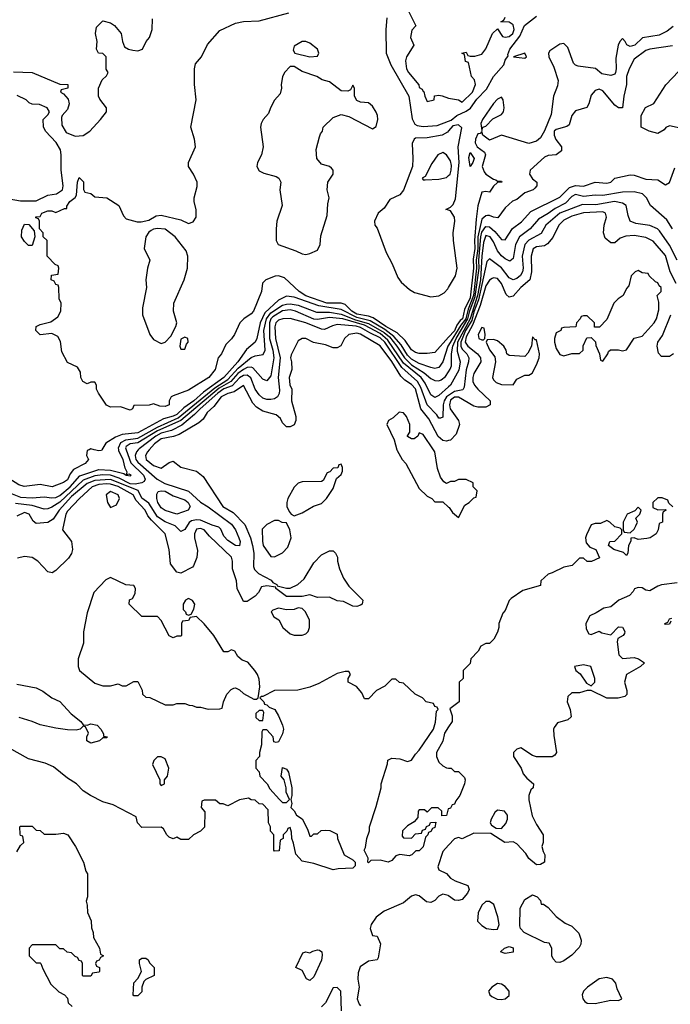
# Model space of a CAD drawing. Header units: inches. Extents: x 2380053 to 2584298, y 380219 to 546618.
# Tile 68 of 256: x 2437805 to 2441135, y 457162 to 462201. Entities that reach past the tile are written whole.
import ezdxf

# ---------------------------------------------------------------- set-up
doc = ezdxf.new("R2010")
doc.units = ezdxf.units.IN
doc.header["$MEASUREMENT"] = 0
for name, color, linetype in [('C4435', 7, 'Continuous'), ('C4436', 7, 'Continuous'), ('C4445', 7, 'Continuous'), ('C4446', 7, 'Continuous')]:
    doc.layers.add(name, color=color, linetype=linetype)

msp = doc.modelspace()

# ---------------------------------------------------------------- linework, layer by layer
at = {"layer": 'C4435', "color": 2}
for points, elevation in [([(2438160.8, 460000), (2438150, 459995.3), (2438146.8, 459970), (2438158, 459950), (2438141, 459930), (2438080.5, 459899.5), (2438063.6, 459876.4), (2438050, 459845.6), (2438030, 459832.7), (2437972, 459810), (2437910, 459822), (2437827.5, 459812.5), (2437800.8, 459820.8), (2437750, 459852.7), (2437730, 459872.7), (2437707.9, 459910), (2437695.1, 459950), (2437692, 459990), (2437686.5, 460000)], 42), ([(2437750, 459781.5), (2437810, 459757.2), (2437870, 459754.5), (2437930, 459758.5), (2437970, 459753.1), (2437990, 459756.1), (2438010, 459766.3), (2438062.9, 459810), (2438113.5, 459866.5), (2438210, 459898.9), (2438270, 459896.2), (2438338.9, 459878.9), (2438350.4, 459869.6), (2438372.8, 459867.2), (2438376, 459870), (2438364.7, 459875.3), (2438351.6, 459871.6), (2438355.3, 459884.7), (2438345.1, 459905.1), (2438334.7, 459950), (2438313.4, 459993.4), (2438312.1, 460000)], 46), ([(2438350, 460000), (2438373.7, 459933.7), (2438438.6, 459870), (2438447.4, 459850), (2438443.1, 459836.9), (2438431, 459830), (2438396.1, 459823.9), (2438370, 459826), (2438314.1, 459854.1), (2438270, 459869.4), (2438230, 459871.2), (2438190, 459866.5), (2438130, 459844.7), (2438010, 459731.6), (2437970, 459705.4), (2437950, 459698), (2437930, 459695.6), (2437870, 459715.3), (2437784.1, 459724.1)], 50), ([(2438412.3, 460000), (2438402.6, 459990), (2438395.8, 459970), (2438399.7, 459950), (2438410, 459936.5), (2438508.8, 459848.8), (2438548.1, 459828.1), (2438670, 459787.4), (2438730, 459732), (2438770, 459708.4), (2438890, 459619.1), (2438910.4, 459590), (2438927.3, 459550), (2438933.4, 459530), (2438930, 459508), (2438910, 459509.3), (2438870, 459535.1), (2438850, 459557.2), (2438834.2, 459594.2), (2438824.1, 459604.1), (2438790, 459613.3), (2438730, 459640.3), (2438710, 459641.8), (2438684, 459636), (2438672.3, 459627.7), (2438650, 459592.7), (2438630, 459582), (2438600.9, 459610), (2438550, 459631), (2438510, 459656.8), (2438466.4, 459726.4), (2438430, 459752.8), (2438412.2, 459792.2), (2438270, 459847.7), (2438190, 459843.4), (2438150, 459828.1), (2438070, 459760.7), (2438007.1, 459690), (2437976, 459644), (2437950, 459627.6), (2437890, 459622.7), (2437873.8, 459633.8), (2437854.5, 459670), (2437830, 459679.7), (2437790, 459660.5)], 54), ([(2438468.4, 460000), (2438459.5, 459990), (2438448.8, 459970), (2438453, 459950), (2438490, 459919.3), (2438530, 459906), (2438570, 459934.8), (2438590, 459941), (2438630.3, 459910.3), (2438710.5, 459890.5), (2438743.4, 459863.4), (2438845.3, 459710), (2438898.5, 459678.5), (2438956.7, 459616.7), (2438986, 459550), (2438997.2, 459510), (2439003.6, 459470), (2439001.8, 459401.8), (2439007.3, 459387.3), (2439027.1, 459367.1), (2439092.5, 459332.5), (2439100.9, 459320.9), (2439122, 459310), (2439123.6, 459303.6), (2439170, 459290.8), (2439190, 459290.8), (2439228, 459310), (2439260.2, 459339.8), (2439310, 459422), (2439350, 459462), (2439390, 459482), (2439410, 459482), (2439422, 459470), (2439431.1, 459451.1), (2439431.3, 459430), (2439441, 459390), (2439462.5, 459342.5), (2439490, 459302), (2439561, 459230), (2439558, 459210), (2439550, 459204), (2439530, 459197.2), (2439510, 459199.3), (2439462.7, 459222.7), (2439430, 459227), (2439390, 459245.1), (2439330, 459244.7), (2439290, 459258), (2439250, 459249.7), (2439170, 459249.7), (2439115.3, 459290), (2439116.4, 459296.4), (2439070, 459302.9), (2439042, 459298), (2439027.3, 459270), (2439010.6, 459250), (2438970, 459222.7), (2438950, 459222.7), (2438918.7, 459290), (2438914.7, 459330), (2438893.7, 459390), (2438893.8, 459430), (2438888.4, 459450), (2438776.9, 459556.9), (2438750, 459589.7), (2438730, 459597.2), (2438710, 459592.8), (2438699.6, 459570), (2438700.2, 459550), (2438715.1, 459484.9), (2438711.4, 459448.6), (2438694.4, 459405.6), (2438690, 459399), (2438630, 459369), (2438610, 459374), (2438576.5, 459416.5), (2438569.6, 459490), (2438549.6, 459570), (2438479, 459639), (2438461.7, 459661.7), (2438448.2, 459690), (2438401, 459741), (2438385.4, 459770), (2438310, 459812.2), (2438270, 459824.3), (2438250, 459825.4), (2438210, 459821.4), (2438177, 459810), (2438110.7, 459750), (2438050, 459686), (2438042, 459670), (2438024, 459590), (2438071, 459530), (2438076, 459490), (2438070.7, 459469.3), (2438054.4, 459445.6), (2437990, 459382), (2437972, 459370), (2437950, 459375.3), (2437899, 459430), (2437870, 459449.2), (2437830, 459453.2), (2437794.4, 459445.6)], 58), ([(2438225.9, 460000), (2438223.6, 459996.4), (2438210, 459994), (2438186, 460000)], 42), ([(2439735.9, 460000), (2439736.9, 459996.9), (2439762, 459950), (2439782, 459930), (2439850, 459802), (2439890, 459762), (2439914, 459750), (2439930, 459734), (2439970, 459734), (2440000, 459706.9)], 62), ([(2440000, 459833), (2439990, 459828), (2439976.4, 459836.4), (2439959, 459859), (2439943.2, 459903.2), (2439929, 459990), (2439922.3, 460000)], 62), ([(2440000, 458162.7), (2439998, 458162), (2439990, 458128), (2439966, 458126), (2439966, 458150), (2439947.3, 458167.3), (2439912.7, 458167.3), (2439890, 458146), (2439876.4, 458156.4), (2439850, 458158), (2439844.7, 458150), (2439842, 458118), (2439824.7, 458095.3), (2439790, 458075.3), (2439764.7, 458050), (2439762, 458022), (2439770, 458014), (2439810, 458012), (2439830, 458034), (2439862, 458038), (2439867.3, 458052.7), (2439882, 458058), (2439887.3, 458072.7), (2439902, 458078), (2439907.3, 458092.7), (2439934, 458094), (2439930, 458066), (2439918, 458062), (2439910, 458046), (2439898, 458042), (2439894, 458030), (2439882, 458018), (2439870, 457968), (2439850, 457948), (2439832.7, 457947.3), (2439812.7, 457927.3), (2439798, 457922), (2439750, 457928.7), (2439730, 457922), (2439710, 457898), (2439691.1, 457888.9), (2439650, 457899), (2439602, 457898), (2439590, 457886), (2439586, 457890), (2439588, 457910), (2439568, 457950), (2439575.3, 457964.7), (2439582, 458010), (2439595.3, 458050), (2439595.3, 458070), (2439630, 458174), (2439655.3, 458270), (2439655.3, 458290), (2439687.3, 458392.7), (2439688.4, 458411.6), (2439710, 458422), (2439750, 458418), (2439790, 458404.7), (2439810, 458412), (2439830, 458442), (2439850, 458462), (2439922, 458570), (2439933.6, 458606.4), (2439938, 458662), (2439946, 458670), (2439942, 458682), (2439930, 458686), (2439922, 458702), (2439886, 458710), (2439866, 458730), (2439828.9, 458748.9), (2439770, 458806), (2439748.4, 458808.4), (2439730, 458826), (2439710, 458826), (2439674, 458790), (2439631.6, 458768.4), (2439590, 458726), (2439570, 458726), (2439556.4, 458756.4), (2439528.4, 458788.4), (2439486, 458810), (2439486, 458830), (2439498, 458850), (2439490, 458866), (2439470, 458866), (2439430, 458855.3), (2439335.9, 458804.1), (2439290, 458785.2), (2439228.9, 458768.9), (2439110, 458768.7), (2439050, 458738), (2439042, 458738), (2439034, 458730), (2439054, 458710), (2439058, 458698), (2439070, 458694), (2439082, 458682), (2439110.5, 458670.5), (2439130, 458638), (2439150.8, 458590), (2439154.8, 458570), (2439150, 458546), (2439130, 458506), (2439118, 458502), (2439106, 458506), (2439102, 458530), (2439070, 458566), (2439050, 458566), (2439043.6, 458556.4), (2439042, 458490), (2439032, 458450), (2439032, 458430), (2439014, 458410), (2439014, 458370), (2439031.6, 458351.6), (2439034, 458330), (2439071.1, 458291.1), (2439085.4, 458265.4), (2439134, 458210), (2439150, 458194), (2439170, 458194), (2439186, 458210), (2439168.4, 458248.4), (2439168.7, 458270), (2439158, 458310), (2439144, 458330), (2439150, 458374), (2439170, 458364.7), (2439181, 458350), (2439198, 458270), (2439198, 458230), (2439192, 458210), (2439198, 458190), (2439192, 458170), (2439210, 458152), (2439222, 458130), (2439250.6, 458110.6), (2439278, 458058), (2439290, 458022), (2439298, 458022), (2439310, 458034), (2439330, 458034), (2439348.4, 458051.6), (2439370, 458054), (2439391.6, 458051.6), (2439430, 458032), (2439432, 458010), (2439466.4, 457926.4), (2439510, 457902), (2439522, 457890), (2439522, 457870), (2439510, 457858), (2439434.6, 457854.6), (2439409.4, 457849.4), (2439310, 457882), (2439250, 457894), (2439218, 457930), (2439207.3, 457987.3), (2439198, 458010), (2439196.4, 458043.6), (2439190, 458066), (2439178, 458062), (2439172.7, 458047.3), (2439154, 458030), (2439154, 458010), (2439138, 458002), (2439132.7, 457947.3), (2439110, 457946), (2439106, 457950), (2439106, 458030), (2439088.4, 458048.4), (2439088, 458070), (2439078, 458090), (2439076.4, 458156.4), (2439050, 458186), (2439030, 458188), (2439010, 458206), (2438990, 458208), (2438976.4, 458216.4), (2438930, 458208), (2438870, 458178), (2438847.3, 458187.3), (2438830, 458188), (2438807.3, 458207.3), (2438750, 458206), (2438738, 458202), (2438734, 458170), (2438752.7, 458147.3), (2438751.1, 458068.9), (2438730, 458048), (2438694, 458030), (2438670, 458006), (2438630, 458006), (2438610, 458018), (2438590, 458008), (2438570, 458018), (2438558, 458030), (2438540.4, 458060.4), (2438530, 458068), (2438430, 458066), (2438408, 458090), (2438402, 458122), (2438283.1, 458183.1), (2438230, 458199), (2438168, 458230), (2438130, 458255.3), (2438095.3, 458290), (2438050, 458319), (2437977.5, 458377.5), (2437935.5, 458395.5), (2437850, 458419), (2437750, 458474)], 62), ([(2437790, 458800.7), (2437890, 458781), (2437924.5, 458764.5), (2437970, 458731), (2438010, 458711), (2438068.2, 458648.2), (2438118, 458610), (2438130, 458592), (2438150, 458591.3), (2438170, 458597.3), (2438201, 458590), (2438221, 458570), (2438234, 458546), (2438234, 458534), (2438254, 458530), (2438250, 458526), (2438230, 458526), (2438214, 458510), (2438170, 458498), (2438148.7, 458510), (2438148.9, 458531.1), (2438158, 458550), (2438142, 458582), (2438130, 458586), (2438114, 458570), (2438094.8, 458565.2), (2438050, 458566), (2437990, 458575.1), (2437910, 458591.8), (2437868.7, 458610), (2437802, 458630)], 58), ([(2440000, 458582.5), (2439978.8, 458550), (2439970, 458508.7), (2439938.8, 458450), (2439938.8, 458430), (2439950, 458402), (2439970, 458382), (2439990, 458372), (2440000, 458371.2)], 62), ([(2437790, 457942), (2437810, 457974), (2437826, 457990), (2437822, 458022), (2437810, 458026), (2437807.3, 458032.7), (2437806, 458070), (2437810, 458074), (2437870, 458074), (2437890, 458054), (2437910, 458052), (2437930, 458032), (2437990, 458032), (2438030, 458038), (2438052, 458030), (2438091.3, 457970), (2438131.3, 457890), (2438143.6, 457843.6), (2438152, 457830), (2438151.6, 457711.6), (2438144.7, 457690), (2438151.3, 457670), (2438151.6, 457631.6), (2438171.3, 457590), (2438172.7, 457552.7), (2438182, 457530), (2438183.6, 457503.6), (2438214, 457450), (2438218, 457418), (2438234, 457410), (2438218, 457402), (2438212.7, 457387.3), (2438198, 457382), (2438194, 457370), (2438198, 457358), (2438214, 457350), (2438214, 457330), (2438210, 457326), (2438178, 457322), (2438170, 457306), (2438130, 457306), (2438126, 457310), (2438126, 457370), (2438122, 457382), (2438110, 457386), (2438102, 457402), (2438090, 457406), (2438070, 457426), (2438048.4, 457428.4), (2438030, 457446), (2438010, 457446), (2437990, 457466), (2437870, 457466), (2437854, 457450), (2437854, 457410), (2437890, 457374), (2437910, 457374), (2437914, 457370), (2437923.6, 457343.6), (2437965.4, 457265.4), (2438005.4, 457225.4), (2438034, 457210), (2438050, 457194), (2438054, 457170), (2438074, 457150)], 62), ([(2440000, 457976.3), (2439970, 457944), (2439944.9, 457864.9), (2439950.9, 457850.9), (2439990, 457830.8), (2440000, 457818.8)], 66), ([(2440000, 457717.3), (2439998.4, 457718.4), (2439970, 457726), (2439950, 457716), (2439930, 457693.2), (2439910, 457683.7), (2439886.6, 457686.6), (2439850, 457717.2), (2439830, 457722.7), (2439810, 457715.1), (2439770, 457681.2), (2439670, 457639.3), (2439630, 457608), (2439604.7, 457570), (2439598, 457550), (2439610, 457514), (2439634, 457510), (2439651.1, 457471.1), (2439639.6, 457400.4), (2439634, 457390), (2439590, 457382), (2439546.8, 457353.2), (2439536.9, 457323.1), (2439536, 457290), (2439542.8, 457250), (2439533, 457190), (2439543.1, 457163.1), (2439550, 457154.8)], 66), ([(2439451.6, 457128.4), (2439448, 457230), (2439430, 457248), (2439410, 457246), (2439370.4, 457169.6), (2439350.5, 457149.5)], 66)]:
    msp.add_lwpolyline(points, dxfattribs=dict(at, elevation=elevation))
for points, elevation in [([(2439450, 459926), (2439438, 459922), (2439432.7, 459907.3), (2439410, 459906), (2439392.7, 459887.3), (2439378, 459882), (2439358, 459842), (2439350, 459838), (2439250, 459835.3), (2439231.1, 459828.9), (2439210, 459808), (2439178, 459750), (2439172, 459730), (2439172, 459710), (2439183.6, 459683.6), (2439194, 459670), (2439210, 459662), (2439250, 459678), (2439309.3, 459710.7), (2439350, 459724.7), (2439375.3, 459750), (2439410, 459802), (2439427.3, 459852.7), (2439450, 459874), (2439458, 459890), (2439458, 459910)], 62), ([(2438270, 459786.6), (2438247.3, 459770), (2438254.8, 459730), (2438270, 459704.7), (2438301.2, 459718.8), (2438316, 459750), (2438309.2, 459770)], 62), ([(2438610, 459669.7), (2438550, 459689.6), (2438530, 459702), (2438511.5, 459730), (2438507.1, 459750), (2438506.8, 459773.2), (2438514.5, 459785.5), (2438529.7, 459790.3), (2438550, 459787.2), (2438590, 459763.8), (2438650, 459744.2), (2438666.7, 459730), (2438677.6, 459710), (2438667.7, 459690)], 50), ([(2439130, 459638), (2439110, 459638), (2439070, 459618), (2439046.4, 459593.6), (2439047.7, 459532.3), (2439051.3, 459510), (2439090, 459454), (2439110, 459452), (2439130, 459462), (2439150, 459472), (2439178, 459502), (2439194, 459550), (2439188, 459590), (2439170, 459626), (2439148.4, 459628.4)], 62), ([(2438270, 459346), (2438245.4, 459334.6), (2438184.7, 459270), (2438150, 459166), (2438131.1, 459068.9), (2438131.3, 459010), (2438104.7, 458930), (2438104.7, 458890), (2438112, 458870), (2438190, 458804.7), (2438230, 458792), (2438270, 458792), (2438310, 458802), (2438330, 458792), (2438350, 458792), (2438390, 458814), (2438410, 458814), (2438432, 458770), (2438434, 458750), (2438450, 458734), (2438471.6, 458731.6), (2438550, 458694), (2438590, 458694), (2438610, 458702), (2438650, 458702), (2438672.7, 458692.7), (2438690, 458692), (2438710, 458682), (2438730, 458682), (2438770, 458672), (2438830, 458674), (2438842, 458678), (2438848, 458710), (2438866, 458750), (2438887.3, 458772.7), (2438900.4, 458779.6), (2438910, 458782), (2438930, 458772), (2438950, 458752), (2439003.6, 458723.6), (2439016.4, 458723.6), (2439026, 458730), (2439033.6, 458786.4), (2439030, 458826), (2439022, 458850), (2439008.7, 458870), (2438972.1, 458912.1), (2438944, 458924), (2438922, 458942), (2438906, 458970), (2438890, 458975.3), (2438870, 458966), (2438850, 458966), (2438799, 459050), (2438750, 459108.7), (2438710, 459146), (2438678, 459142), (2438670, 459126), (2438638, 459122), (2438634, 459110), (2438634, 459050), (2438630, 459046), (2438610, 459046), (2438590, 459038), (2438570, 459048), (2438530, 459126), (2438510, 459146), (2438430, 459146), (2438366, 459210), (2438367.3, 459232.7), (2438382, 459238), (2438396.4, 459263.6), (2438398, 459290), (2438390, 459306), (2438348.4, 459308.4)], 62), ([(2438670, 459238), (2438654, 459230), (2438642, 459210), (2438642, 459182), (2438654, 459170), (2438658, 459158), (2438670, 459154), (2438682, 459158), (2438696.4, 459183.6), (2438702, 459210), (2438690, 459228)], 62), ([(2439230, 459191.6), (2439210, 459182), (2439170, 459181.2), (2439130, 459188.7), (2439101, 459179), (2439092, 459170), (2439105.4, 459145.4), (2439132, 459130), (2439152, 459090), (2439190, 459058), (2439210, 459051.3), (2439250, 459051.3), (2439270, 459058), (2439282, 459070), (2439288.7, 459090), (2439288.4, 459128.4), (2439268, 459170), (2439250, 459188)], 62), ([(2439050, 458666), (2439030, 458666), (2439014, 458650), (2439014, 458630), (2439030, 458614), (2439050, 458614), (2439054.6, 458654.6)], 62), ([(2438530, 458428), (2438510, 458428), (2438492, 458410), (2438484.7, 458390), (2438522, 458310), (2438522, 458290), (2438530, 458282), (2438546, 458290), (2438546, 458310), (2438562, 458330), (2438568, 458370), (2438550, 458418)], 62), ([(2439290, 457283.7), (2439272.9, 457292.9), (2439250, 457335.3), (2439218, 457350), (2439254.6, 457425.4), (2439270, 457431.3), (2439290, 457424.7), (2439305.2, 457434.8), (2439330, 457441), (2439338.8, 457438.8), (2439350.9, 457430.9), (2439353.7, 457413.7), (2439350, 457388), (2439310, 457302)], 62), ([(2438390, 457206), (2438386, 457210), (2438388.9, 457271.1), (2438410, 457294), (2438428, 457330), (2438418, 457370), (2438418, 457390), (2438430, 457398), (2438450, 457398), (2438462, 457390), (2438470, 457374), (2438494, 457350), (2438494, 457310), (2438450, 457288.7), (2438440.7, 457279.3), (2438430.8, 457250), (2438430, 457226), (2438410, 457206)], 62)]:
    msp.add_lwpolyline(points, close=True, dxfattribs=dict(at, elevation=elevation))
at = {"layer": 'C4436', "color": 2}
for points, elevation in [([(2440000, 460575.4), (2439930, 460498.4), (2439890, 460493.3), (2439850, 460493.3), (2439830, 460498), (2439810, 460511.8), (2439778.4, 460558.4), (2439737.5, 460597.5), (2439679.3, 460630), (2439614.6, 460674.6), (2439590, 460683.6), (2439530, 460693.7), (2439504.2, 460710), (2439470, 460743.5), (2439450.9, 460750.9), (2439377.2, 460750), (2439270, 460787.6), (2439235.8, 460810), (2439160.1, 460880.1), (2439130.5, 460889.5), (2439112.4, 460887.6), (2439064.7, 460870), (2439047.9, 460852.1), (2439042.8, 460810), (2439001, 460710), (2438990, 460695.3), (2438952, 460670), (2438931.1, 460648.9), (2438904.7, 460590), (2438890, 460568), (2438860.7, 460539.3), (2438838, 460490), (2438821, 460470), (2438806, 460410), (2438774, 460370), (2438670, 460305.2), (2438590, 460276), (2438581, 460270), (2438570.8, 460250), (2438570.5, 460229.5), (2438550, 460221.2), (2438522.7, 460222.7), (2438490, 460235.3), (2438468.4, 460228.4), (2438390, 460226), (2438382, 460210), (2438370, 460202), (2438320.4, 460220.4), (2438270, 460218), (2438248.9, 460228.9), (2438208, 460290), (2438198, 460310), (2438198, 460330), (2438190, 460346), (2438170, 460346), (2438150, 460338), (2438129.1, 460349.1), (2438118, 460370), (2438116.4, 460396.4), (2438102, 460422), (2438050, 460446), (2438020.4, 460500.4), (2438014.6, 460554.6), (2438000.4, 460580.4), (2437970, 460595.3), (2437910, 460588.7), (2437888.7, 460610), (2437889.4, 460630.6), (2437910, 460641), (2437964.7, 460655.3), (2438000.2, 460679.8), (2438015.3, 460710), (2438018, 460750), (2438007.3, 460772.7), (2438006, 460830), (2438002, 460842), (2437990, 460846), (2437982, 460862), (2437966, 460870), (2437967.3, 460892.7), (2438002, 460898), (2438006, 460930), (2438002, 460942), (2437987.3, 460947.3), (2437946, 460990), (2437946, 461070), (2437926, 461090), (2437926, 461110), (2437906, 461130), (2437906, 461170), (2437902, 461182), (2437887.3, 461187.3), (2437887.3, 461192.7), (2437910, 461194), (2437918, 461210), (2437950, 461222), (2437970, 461222), (2437990, 461214), (2438034, 461234), (2438046, 461234), (2438046, 461246), (2438062, 461270), (2438089.1, 461290.9), (2438096.4, 461303.6), (2438102, 461370), (2438110, 461394), (2438131.1, 461371.1), (2438132, 461332), (2438138, 461318), (2438170, 461312), (2438190, 461294), (2438252, 461290), (2438312, 461250), (2438336.9, 461196.9), (2438350, 461182), (2438406, 461166), (2438426.8, 461166.8), (2438465.4, 461174.6), (2438503, 461197), (2438530, 461201.3), (2438630, 461177.3), (2438670, 461158), (2438692.9, 461167.1), (2438708.7, 461190), (2438708.4, 461228.4), (2438698, 461270), (2438698, 461290), (2438712.9, 461347.1), (2438714, 461370), (2438695.3, 461410), (2438670, 461448.7), (2438669.6, 461470), (2438705.1, 461550), (2438700.5, 461590), (2438680.5, 461650), (2438707.8, 461790), (2438700.5, 461870), (2438700.4, 461950), (2438705.5, 461974.5), (2438735.6, 462010), (2438766.8, 462073.2), (2438830, 462144.9), (2438910, 462183.7), (2438950, 462191.6), (2439030, 462195.6), (2439183.3, 462236.7)], 38), ([(2439790, 462254), (2439832, 462170), (2439812.7, 462147.3), (2439806, 462110), (2439822, 462070), (2439784, 462010), (2439779.1, 461990), (2439784, 461950), (2439794.8, 461930), (2439847.1, 461867.1), (2439850, 461854), (2439865.4, 461845.4), (2439870, 461834), (2439874, 461834), (2439878, 461810), (2439890, 461782), (2439926, 461790), (2439928, 461812), (2439950, 461814), (2439968, 461812), (2439999.6, 461799.6), (2440000, 461799.5)], 42), ([(2437774, 461934), (2437870, 461930.7), (2438010, 461871.3), (2438052, 461870), (2438052, 461850), (2438018, 461842), (2438014, 461830), (2438030, 461822), (2438053.4, 461793.4), (2438058.8, 461770), (2438050, 461742), (2438022, 461710), (2438019.6, 461700.4), (2438021.4, 461661.4), (2438044, 461624), (2438090, 461604.9), (2438130, 461608.2), (2438163.7, 461630), (2438219.5, 461690), (2438249, 461730), (2438249, 461750), (2438214.6, 461794.6), (2438208.7, 461810), (2438208.7, 461850), (2438227.3, 461892.7), (2438250, 461914), (2438258, 461930), (2438248, 461948), (2438248, 462010), (2438230, 462028), (2438208, 462030), (2438198, 462050), (2438201.2, 462090), (2438193.2, 462130), (2438198, 462162), (2438230, 462194.8), (2438270, 462184.7), (2438290, 462171.3), (2438324.7, 462130), (2438331, 462090), (2438341.4, 462061.4), (2438362, 462050), (2438384.7, 462044.7), (2438410, 462041.6), (2438433.2, 462050), (2438453.2, 462090), (2438469.6, 462110.4), (2438482.9, 462150), (2438485.6, 462205.6)], 42), ([(2439683.8, 462210), (2439679.3, 462150), (2439680.4, 462030), (2439704.4, 461970), (2439797.4, 461810), (2439813.3, 461693.3), (2439827, 461667), (2439839.6, 461659.6), (2439870, 461653.8), (2439941.1, 461658.9), (2440000, 461681.9)], 38), ([(2437722.8, 461290), (2437810, 461274.6), (2437890, 461274.3), (2437950, 461302.3), (2437993.2, 461310), (2438023.6, 461330), (2438028, 461350), (2438017.6, 461430), (2438018.4, 461510), (2438014, 461534), (2437992.7, 461572.7), (2437938, 461630), (2437927.3, 461652.7), (2437926, 461690), (2437950, 461714), (2437958, 461730), (2437946, 461750), (2437907.3, 461767.3), (2437870, 461768), (2437854.6, 461774.6), (2437838, 461790), (2437792.5, 461812.5)], 42), ([(2440000, 461631.9), (2439994.4, 461625.6), (2439966.8, 461610), (2439890, 461596.3), (2439830, 461595.1), (2439824, 461590), (2439813.2, 461566.8), (2439817.4, 461490), (2439814.6, 461450), (2439770, 461329.2), (2439750, 461303.7), (2439699.8, 461280.2), (2439670, 461236), (2439639.1, 461210), (2439621, 461170), (2439622.8, 461150), (2439634.2, 461134.2), (2439680.4, 461010), (2439711.4, 460951.4), (2439740.9, 460880.9), (2439757.7, 460857.8), (2439799.6, 460819.6), (2439824.8, 460804.8), (2439910, 460781.7), (2439950, 460788.5), (2439976.6, 460803.4), (2439996, 460824), (2440000, 460830.7)], 38), ([(2440000, 461494.2), (2439990, 461509), (2439970, 461522), (2439944.7, 461510), (2439914.4, 461465.6), (2439881, 461399), (2439864.7, 461390), (2439870, 461382), (2439881, 461381), (2439950, 461384.9), (2439990, 461394), (2440000, 461403.1)], 42), ([(2440000, 461225.3), (2439986, 461230), (2440000, 461237)], 38), ([(2440000, 460536), (2439996.3, 460530), (2439970, 460449.3), (2439950, 460420.9), (2439930, 460415.6), (2439910, 460421.3), (2439850, 460441.2), (2439810, 460464.2), (2439790, 460484.4), (2439757, 460537), (2439719.9, 460579.9), (2439674.6, 460614.6), (2439599, 460659), (2439530, 460676.8), (2439450, 460717.5), (2439336.2, 460736.2), (2439210, 460781.4), (2439170, 460785.7), (2439130, 460764.7), (2439060, 460700), (2439035.1, 460650), (2439019.6, 460570), (2439010.2, 460549.8), (2438966.5, 460513.5), (2438921.3, 460450), (2438850.2, 460370), (2438745.6, 460294.4), (2438696, 460250), (2438645.2, 460214.8), (2438610, 460181.2), (2438590, 460171.3), (2438541.4, 460158.6), (2438410, 460087.4), (2438330, 460078.2), (2438295.1, 460064.9), (2438246.7, 460033.3), (2438225.9, 460000)], 42), ([(2438312.1, 460000), (2438310.2, 460010), (2438322.2, 460037.8), (2438348.5, 460051.5), (2438410, 460059.6), (2438510, 460116.4), (2438617.1, 460162.9), (2438804, 460316), (2438870, 460360.2), (2438922.7, 460417.3), (2438990, 460472.6), (2439010, 460481.3), (2439051.8, 460488.2), (2439062, 460510), (2439054.8, 460610), (2439067.9, 460670), (2439090, 460700.2), (2439150, 460739.5), (2439170, 460745.4), (2439190, 460746.8), (2439230, 460739.4), (2439324.9, 460704.9), (2439390, 460704.5), (2439450, 460694.2), (2439524.3, 460664.3), (2439590, 460645.4), (2439670, 460600.3), (2439697.7, 460577.7), (2439735.5, 460530), (2439774.4, 460470), (2439810, 460435.2), (2439874.4, 460394.4), (2439910, 460364.4), (2439930, 460354.7), (2439950, 460353.5), (2439962.2, 460357.8), (2439984.4, 460375.5), (2440000, 460399.1)], 46), ([(2440000, 460321.2), (2439950, 460278.4), (2439930, 460267.3), (2439910, 460280.9), (2439880.2, 460340.2), (2439859.8, 460370), (2439770, 460443.7), (2439690, 460561), (2439650, 460595.6), (2439570, 460636.7), (2439459.5, 460670), (2439390, 460676), (2439330, 460666.8), (2439310, 460668.9), (2439216, 460710), (2439190, 460716), (2439150.8, 460710.8), (2439100.4, 460679.6), (2439090.2, 460670), (2439083.4, 460650), (2439083.7, 460570), (2439100.5, 460510), (2439105.4, 460470), (2439090, 460379), (2439070, 460352.7), (2439050, 460360.9), (2438998.8, 460418.8), (2438990, 460422.7), (2438970, 460420.3), (2438950, 460411.3), (2438921.2, 460390), (2438885.9, 460350), (2438825.6, 460314.4), (2438630, 460149.9), (2438510, 460096.6), (2438410, 460035.5), (2438370, 460029.8), (2438350, 460016.9), (2438346.4, 460010), (2438350, 460000)], 50), ([(2440000, 460278.3), (2439989.1, 460270.9), (2439976.8, 460250), (2439971.7, 460230), (2439970, 460166), (2439958.8, 460161.2), (2439950, 460161.2), (2439939.2, 460179.2), (2439890.6, 460230.6), (2439858.8, 460318.8), (2439841.1, 460350), (2439761.1, 460421.1), (2439673.7, 460550), (2439650, 460573.5), (2439597.5, 460597.5), (2439550, 460626), (2439527.4, 460632.6), (2439430, 460640.4), (2439405.5, 460634.5), (2439365.2, 460614.8), (2439350, 460616.3), (2439270, 460648.7), (2439190, 460672.4), (2439152, 460670), (2439130, 460662.6), (2439116.5, 460650), (2439111.5, 460628.5), (2439114.4, 460570), (2439138.5, 460470), (2439127.6, 460370), (2439135.4, 460304.6), (2439132.9, 460287.1), (2439124, 460270), (2439110, 460260.7), (2439090, 460256.9), (2439070, 460257.4), (2439050, 460264), (2439030, 460280.5), (2439009.9, 460309.9), (2438988.1, 460368.1), (2438970, 460381.5), (2438950, 460379.3), (2438930, 460368.7), (2438892.3, 460327.7), (2438850, 460311.3), (2438819.8, 460290), (2438728.7, 460210), (2438700.4, 460179.6), (2438634.6, 460125.4), (2438581.7, 460098.3), (2438530, 460084.4), (2438502.3, 460070), (2438416.1, 460003.9), (2438412.3, 460000)], 54), ([(2440000, 460046.9), (2439990, 460044.2), (2439970, 460048), (2439947.3, 460067.3), (2439898.6, 460158.6), (2439858.5, 460210), (2439830, 460311.3), (2439810, 460333.7), (2439775.5, 460355.5), (2439756.5, 460376.5), (2439710, 460451), (2439650, 460531.1), (2439550, 460592.1), (2439530, 460596.3), (2439490, 460589.4), (2439468, 460570), (2439448.1, 460531.9), (2439430, 460520.9), (2439410, 460522), (2439370, 460536.2), (2439309.2, 460549.2), (2439270, 460568.7), (2439250, 460568.7), (2439230, 460558), (2439194.4, 460485.6), (2439190.8, 460470), (2439196.3, 460450), (2439197.3, 460410), (2439184.9, 460370), (2439188.1, 460331.9), (2439198, 460310), (2439196.3, 460250), (2439218, 460170), (2439218, 460150), (2439210, 460128), (2439190, 460118), (2439170, 460118), (2439150, 460138), (2439139.3, 460159.3), (2439118, 460178), (2439050, 460197), (2439017.1, 460217.1), (2438997.7, 460237.7), (2438950, 460329.3), (2438902.8, 460297.2), (2438870, 460287.8), (2438835.5, 460270), (2438798.5, 460221.5), (2438764.4, 460190), (2438743.6, 460156.4), (2438722.3, 460137.7), (2438621.2, 460078.8), (2438592.1, 460067.9), (2438530, 460055.9), (2438494.9, 460030), (2438468.4, 460000)], 58), ([(2439922.3, 460000), (2439870, 460078), (2439850, 460086), (2439842, 460070), (2439823.6, 460056.4), (2439810, 460055.3), (2439790, 460068), (2439789.1, 460070.9), (2439802, 460090), (2439801.2, 460130), (2439784, 460170), (2439770, 460188.7), (2439747.9, 460192.1), (2439716.8, 460163.2), (2439692, 460150), (2439684.7, 460130), (2439721, 460050), (2439735.9, 460000)], 62), ([(2438186, 460000), (2438170, 460004), (2438160.8, 460000)], 42)]:
    msp.add_lwpolyline(points, dxfattribs=dict(at, elevation=elevation))
at = {"layer": 'C4436', "color": 2, "elevation": 38}
for points in [[(2439270, 462089.2), (2439250, 462089), (2439210, 462066), (2439205.4, 462045.4), (2439214, 462030), (2439290, 462010.8), (2439330, 462014), (2439335.3, 462030), (2439329, 462050), (2439290, 462081.2)], [(2439210, 461962), (2439190, 461962), (2439161, 461930), (2439150, 461908), (2439143, 461870), (2439145.5, 461850), (2439138, 461822), (2439110, 461789.2), (2439088, 461750), (2439079.3, 461720.7), (2439051.3, 461690), (2439041, 461670), (2439038, 461650), (2439050.5, 461549.5), (2439043, 461510), (2439022, 461470), (2439019.1, 461450), (2439030, 461428), (2439055.1, 461415.1), (2439117.6, 461397.6), (2439131.3, 461390), (2439141, 461370), (2439137.3, 461330), (2439147.7, 461250), (2439120.5, 461170), (2439118, 461130), (2439117.3, 461070), (2439127.3, 461050), (2439218.7, 461018.7), (2439250, 461002.8), (2439270, 460998.8), (2439290, 461004), (2439330, 461022), (2439343.6, 461050), (2439345.6, 461094.4), (2439378, 461198), (2439382, 461258), (2439389, 461290), (2439379.3, 461330), (2439382.7, 461370), (2439408.7, 461410), (2439408.7, 461430), (2439400.2, 461440.2), (2439390, 461448.7), (2439350, 461461.2), (2439326, 461490), (2439322.7, 461537.3), (2439339, 461601), (2439344, 461616), (2439355.3, 461630), (2439358, 461650), (2439410, 461701), (2439450, 461714.8), (2439490, 461704.7), (2439610, 461642), (2439630, 461654), (2439637.2, 461690), (2439636, 461710), (2439630, 461728), (2439610, 461759), (2439590, 461775.3), (2439550, 461778), (2439530, 461788), (2439518, 461810), (2439518, 461850), (2439510, 461866), (2439498, 461842), (2439484.7, 461835.3), (2439450, 461837.2), (2439390, 461882.7), (2439353.6, 461893.6), (2439326, 461910), (2439250, 461935.3)], [(2437850, 461046), (2437830, 461066), (2437815.3, 461090), (2437816.4, 461123.6), (2437830, 461154), (2437852.7, 461152.7), (2437879.6, 461119.6), (2437882, 461090), (2437870, 461046)], [(2438510, 461132.3), (2438490, 461129.4), (2438478, 461122), (2438466.6, 461113.4), (2438450.5, 461090), (2438442.8, 461030), (2438470.6, 460970), (2438458.8, 460930), (2438450.8, 460870), (2438453.4, 460830), (2438434, 460726), (2438433.4, 460690), (2438470.5, 460590), (2438490, 460564), (2438530, 460544), (2438550, 460551), (2438578, 460582), (2438604, 460630), (2438609, 460650), (2438592.3, 460710), (2438594.5, 460750), (2438647, 460870), (2438663.7, 460930), (2438666, 460990), (2438658, 461018), (2438601.2, 461090), (2438550, 461129.2)], [(2438650, 460575.3), (2438630, 460566), (2438624.7, 460530), (2438630, 460514), (2438650, 460514), (2438659, 460541), (2438668, 460550), (2438666, 460570)]]:
    msp.add_lwpolyline(points, close=True, dxfattribs=at)
at = {"layer": 'C4445', "color": 2}
for points, elevation in [([(2440000, 459706.9), (2440003.6, 459703.6), (2440019.6, 459679.6), (2440050, 459654), (2440083.1, 459716.9), (2440106, 459730), (2440130, 459754), (2440142, 459758), (2440146, 459790), (2440126, 459810), (2440126, 459830), (2440090, 459848), (2440050, 459848), (2440030, 459838), (2440010, 459838), (2440000, 459833)], 62), ([(2441148, 459708), (2441127.3, 459727.3), (2441122, 459742), (2441093.6, 459753.6), (2441070, 459754), (2441044.7, 459730), (2441044.7, 459704.7), (2441070, 459692), (2441110, 459694), (2441114, 459690), (2441098, 459682), (2441094, 459670), (2441094, 459630), (2441078, 459622), (2441072, 459590), (2441062, 459570), (2441030.8, 459549.2), (2441014.4, 459545.6), (2440970, 459541.2), (2440950, 459548.7), (2440932.7, 459547.3), (2440932.7, 459532.7), (2440921, 459510), (2440918, 459470), (2440910, 459458), (2440894.6, 459474.6), (2440846, 459490), (2440818, 459510), (2440826, 459530), (2440850, 459532), (2440886, 459570), (2440886, 459590), (2440878, 459598), (2440850, 459606), (2440826, 459630), (2440810, 459638), (2440776.9, 459623.1), (2440750, 459622), (2440730, 459615.3), (2440705.4, 459565.4), (2440701, 459550), (2440703.6, 459523.6), (2440722, 459502), (2440754, 459490), (2440772.7, 459447.3), (2440731.1, 459428.9), (2440710, 459428), (2440690, 459446), (2440670, 459446), (2440631.6, 459408.4), (2440590, 459399), (2440530.6, 459369.4), (2440510, 459364), (2440471.3, 459330), (2440470, 459306), (2440379.8, 459280.2), (2440320.7, 459239.3), (2440310, 459228), (2440290, 459178), (2440276.9, 459163.1), (2440258, 459110), (2440258, 459090), (2440250, 459066), (2440232, 459030), (2440210, 459008.7), (2440190, 459008), (2440164.7, 458995.3), (2440151.1, 458968.9), (2440114, 458930), (2440110, 458906), (2440074, 458870), (2440074, 458830), (2440054, 458810), (2440054, 458710), (2440006, 458674), (2440018, 458638), (2440018, 458610), (2440000, 458582.5)], 62), ([(2441170, 459319), (2441090, 459308.7), (2441070, 459302), (2441030, 459278), (2441010, 459282), (2440990, 459294), (2440970, 459295.3), (2440951.6, 459288.4), (2440945.4, 459274.6), (2440926, 459254), (2440872, 459230), (2440830, 459195.3), (2440794, 459190), (2440755.3, 459164.7), (2440722, 459150), (2440702, 459110), (2440703.6, 459083.6), (2440718, 459058), (2440730, 459054), (2440770, 459072), (2440783.6, 459063.6), (2440830, 459052), (2440870, 459094), (2440890, 459092), (2440902, 459070), (2440899.6, 459060.4), (2440894, 459050), (2440865.4, 459034.6), (2440862.8, 459017.2), (2440871.3, 458950), (2440890, 458931.3), (2440950, 458936), (2440972, 458930), (2441002, 458910), (2440982, 458890), (2440910.6, 458849.4), (2440900.7, 458810), (2440911.3, 458768.7), (2440912, 458748), (2440902, 458738), (2440868.4, 458728.4), (2440810, 458728), (2440730, 458768), (2440710, 458768), (2440670, 458755.3), (2440630, 458755.3), (2440610, 458738), (2440606, 458710), (2440622, 458670), (2440626.8, 458633.2), (2440610, 458617.2), (2440557.3, 458602.7), (2440541.1, 458578.9), (2440537.3, 458570), (2440538, 458538), (2440552, 458450), (2440543.6, 458436.4), (2440530, 458428), (2440449.1, 458429.1), (2440430, 458435.3), (2440370, 458475.3), (2440350, 458468), (2440332, 458450), (2440332, 458430), (2440370.9, 458370.9), (2440382, 458342), (2440399.6, 458319.6), (2440434, 458290), (2440432, 458270), (2440421, 458259), (2440411.3, 458230), (2440411.1, 458208.9), (2440427.3, 458127.3), (2440450, 458082), (2440484.7, 458030), (2440484.7, 457990), (2440478, 457970), (2440483.6, 457943.6), (2440492.7, 457927.3), (2440491.1, 457888.9), (2440470, 457878), (2440450, 457875.3), (2440410, 457908.7), (2440394.5, 457934.5), (2440350, 457984), (2440330, 457994), (2440288, 457990), (2440216.4, 458036.4), (2440130, 458038), (2440070, 458008), (2440050, 458015.3), (2440030, 458008.7), (2440000, 457976.3)], 66), ([(2441138, 459122), (2441130, 459108), (2441110, 459106), (2441106, 459110), (2441122, 459118), (2441130, 459134), (2441142, 459138)], 66), ([(2440000, 458371.2), (2440014, 458370), (2440030, 458354), (2440050, 458354), (2440082, 458322), (2440084.7, 458310), (2440081, 458290), (2440058, 458230), (2440036.9, 458203.1), (2440030, 458186), (2440018, 458182), (2440010, 458166), (2440000, 458162.7)], 62), ([(2440000, 457818.8), (2440010, 457806.8), (2440033.2, 457793.2), (2440098, 457770), (2440106, 457750), (2440097.3, 457730), (2440070, 457699), (2440050, 457694), (2440030, 457695.3), (2440000, 457717.3)], 66)]:
    msp.add_lwpolyline(points, dxfattribs=dict(at, elevation=elevation))
for points, elevation in [([(2440970, 459706), (2440952.7, 459687.3), (2440914, 459670), (2440894, 459630), (2440894, 459590), (2440898, 459578), (2440930, 459574), (2440950, 459594), (2440958, 459610), (2440966, 459630), (2440958, 459650), (2440978, 459670), (2440986, 459690)], 62), ([(2440690, 458899.3), (2440644.7, 458890), (2440652, 458870), (2440674, 458854), (2440706, 458806), (2440730, 458792), (2440748, 458810), (2440748.7, 458830), (2440728, 458890)], 66), ([(2440250, 458155.3), (2440236.9, 458143.1), (2440218, 458110), (2440212, 458090), (2440219.6, 458079.6), (2440243.6, 458063.6), (2440270, 458062), (2440292.9, 458087.1), (2440302, 458110), (2440302, 458130), (2440286, 458150)], 66), ([(2440210, 457688.7), (2440190, 457688.7), (2440170, 457668.7), (2440150.8, 457630), (2440148, 457588), (2440170, 457564.7), (2440194, 457550), (2440230, 457544), (2440250, 457547.3), (2440259.3, 457570), (2440252.7, 457610), (2440232.3, 457672.3)], 70), ([(2440474, 457674), (2440486, 457674), (2440510, 457658), (2440550, 457611.3), (2440596.9, 457576.9), (2440630, 457562), (2440666, 457526), (2440678, 457490), (2440676, 457470), (2440667.5, 457452.5), (2440630, 457414), (2440590, 457384), (2440570, 457375.3), (2440550, 457378), (2440534.6, 457394.6), (2440528, 457410), (2440528, 457450), (2440514.6, 457474.6), (2440490, 457478), (2440386, 457530), (2440368, 457550), (2440364, 457564), (2440366.8, 457653.2), (2440390, 457698), (2440430, 457722), (2440452.7, 457712.7), (2440470, 457694)], 66), ([(2440290, 457422), (2440266, 457430), (2440286, 457450), (2440310, 457458), (2440330.9, 457450.9), (2440330, 457428)], 66), ([(2440810, 457299), (2440770, 457292.7), (2440710.8, 457250), (2440690.8, 457230), (2440684, 457210), (2440687.7, 457190), (2440697.1, 457177.1), (2440710, 457168.2), (2440750, 457166), (2440830, 457182.8), (2440870, 457182), (2440886, 457190), (2440862, 457242), (2440855.3, 457270), (2440838, 457290)], 70), ([(2440250, 457269.2), (2440221, 457250), (2440204.7, 457230), (2440205.4, 457225.4), (2440211, 457210), (2440221.6, 457201.6), (2440248.6, 457188.6), (2440270, 457186.4), (2440290, 457190.8), (2440310, 457206.8), (2440309.2, 457230), (2440290, 457252.3), (2440270, 457265.2)], 70)]:
    msp.add_lwpolyline(points, close=True, dxfattribs=dict(at, elevation=elevation))
at = {"layer": 'C4446', "color": 2}
for points, elevation in [([(2440000, 461681.9), (2440013, 461687), (2440042.4, 461710), (2440090, 461731.9), (2440112.6, 461747.4), (2440145.4, 461794.6), (2440194.9, 461845.1), (2440229.7, 461910), (2440282, 461970), (2440290, 461994), (2440304.7, 462015.3), (2440303.2, 462023.2), (2440314, 462050), (2440363.9, 462116.1), (2440389.2, 462170.8), (2440450, 462218.7)], 38), ([(2440000, 461799.5), (2440050, 461791.3), (2440070, 461778), (2440122.9, 461830), (2440137.2, 461870), (2440132.9, 461892.9), (2440118, 461910), (2440102, 461982), (2440087.3, 461987.3), (2440082, 462022), (2440068, 462030), (2440090, 462034), (2440098, 462018), (2440110, 462014), (2440134, 462014), (2440170, 462024.7), (2440190, 462052), (2440224, 462130), (2440250, 462154), (2440275.3, 462115.3), (2440290, 462110.8), (2440310, 462115.5), (2440329.3, 462130), (2440335.8, 462150), (2440330, 462175.3), (2440310, 462189), (2440268, 462190), (2440282, 462198), (2440290, 462214)], 42), ([(2441150, 462165.6), (2441117.8, 462142.2), (2441077.8, 462122.2), (2440991.9, 462108.1), (2440953.4, 462070), (2440930, 462063.7), (2440912.7, 462072.7), (2440904, 462090), (2440890, 462104), (2440876, 462090), (2440868.2, 462070), (2440856.4, 462003.6), (2440857.4, 461950), (2440853.7, 461930), (2440850, 461922.7), (2440830, 461915.6), (2440784.2, 461924.2), (2440751.5, 461951.5), (2440662.5, 461962.5), (2440648.9, 461968.9), (2440639, 461979), (2440610, 462059.3), (2440590, 462079.3), (2440570, 462076), (2440518, 462042), (2440510.8, 462030), (2440513.4, 462010), (2440538.3, 461958.3), (2440561.6, 461890), (2440557.3, 461862.7), (2440536.4, 461810), (2440524.8, 461715.2), (2440490, 461632), (2440470, 461596.2), (2440450, 461578.7), (2440410, 461567.8), (2440270, 461609.2), (2440210, 461584), (2440176, 461610), (2440170, 461628), (2440161, 461619), (2440150, 461616), (2440137, 461590), (2440136, 461570), (2440146.3, 461550), (2440183, 461523), (2440188.2, 461510), (2440172.2, 461450), (2440182.4, 461422.4), (2440190, 461410.6), (2440230, 461384.7), (2440242, 461382), (2440250, 461374), (2440270, 461374), (2440272, 461370), (2440250, 461368), (2440230, 461348.7), (2440210, 461318), (2440190, 461322), (2440170, 461318), (2440150, 461248.7), (2440140.7, 461179.3), (2440133.3, 461070), (2440134.7, 461030), (2440125.4, 460974.6), (2440126.8, 460930), (2440110, 460776.9), (2440081.9, 460718.1), (2440070.9, 460670), (2440058.6, 460661.4), (2440041.9, 460638.1), (2440030, 460608.4), (2440000, 460575.4)], 38), ([(2441146.3, 462066.3), (2441030, 462049.5), (2441010, 462042.9), (2440950, 461998), (2440924.9, 461950), (2440910.7, 461910), (2440910.7, 461869.3), (2440897.3, 461810), (2440890.7, 461749.3), (2440870, 461749), (2440850, 461764), (2440790, 461837.2), (2440770, 461846), (2440750, 461838), (2440730, 461814), (2440718, 461770), (2440708.1, 461751.9), (2440650, 461734.7), (2440630.3, 461710), (2440617.1, 461662.9), (2440605.5, 461654.5), (2440550, 461639.3), (2440540.7, 461630), (2440540.7, 461610), (2440548, 461588), (2440578, 461550), (2440578, 461530), (2440550.7, 461509.3), (2440510, 461506), (2440490, 461497.2), (2440417.3, 461430), (2440414, 461410), (2440430, 461386), (2440451.3, 461370), (2440451.3, 461350), (2440442, 461338), (2440432, 461330), (2440390, 461314), (2440350, 461281.2), (2440327.5, 461272.5), (2440290, 461237.2), (2440252.7, 461187.3), (2440230.6, 461189.4), (2440210, 461199.5), (2440198.4, 461198.4), (2440190, 461197.6), (2440170, 461179.6), (2440149.3, 461090), (2440149, 461030), (2440141.5, 460970), (2440143.4, 460930), (2440127.3, 460790), (2440099.8, 460720.1), (2440087.6, 460670), (2440062.7, 460637.3), (2440000, 460536)], 42), ([(2441185.2, 461645.2), (2441130, 461658), (2441111.6, 461648.4), (2441103.6, 461636.4), (2441070, 461618), (2441026, 461630), (2440986, 461650), (2440986, 461710), (2441008.4, 461751.6), (2441050, 461772), (2441112.1, 461867.9), (2441210, 461972)], 42), ([(2440000, 461237), (2440010, 461242), (2440024.1, 461255.9), (2440036.1, 461283.9), (2440054.8, 461470), (2440048.7, 461550), (2440068.1, 461648.1), (2440050, 461663.1), (2440022.6, 461657.4), (2440000, 461631.9)], 38), ([(2440000, 461403.1), (2440007.6, 461410), (2440013.8, 461430), (2440015.4, 461455.4), (2440010, 461479.3), (2440000, 461494.2)], 42), ([(2440000, 460399.1), (2440008.3, 460411.7), (2440015.2, 460430), (2440014.8, 460490), (2440022, 460530), (2440038.2, 460570), (2440099.2, 460670), (2440109.1, 460710.9), (2440136.4, 460783.6), (2440156.8, 460930), (2440155, 460970), (2440164.2, 461090), (2440170, 461114), (2440190, 461142), (2440210, 461140.9), (2440236.9, 461116.9), (2440270, 461076.2), (2440290, 461074.5), (2440327, 461133), (2440373.5, 461166.5), (2440420.2, 461219.8), (2440570, 461293.3), (2440618.4, 461341.6), (2440650, 461353), (2440690.3, 461349.7), (2440750, 461369.4), (2440810, 461363.7), (2440830.3, 461369.7), (2440850.5, 461389.5), (2440930, 461407), (2440950, 461406), (2441010, 461384.5), (2441070, 461381.2), (2441110, 461355.3), (2441130, 461368), (2441157.6, 461442.4)], 46), ([(2441146, 461130), (2441116.3, 461176.3), (2441033.2, 461250), (2441012.3, 461290), (2440992.7, 461310), (2440950, 461319.1), (2440890, 461318.5), (2440790, 461300.4), (2440750, 461302.2), (2440690, 461295.3), (2440650, 461305.4), (2440630, 461295.8), (2440597.9, 461262.1), (2440544.7, 461235.3), (2440510, 461208.7), (2440460.2, 461179.8), (2440417.6, 461130), (2440363.1, 461090), (2440342.3, 461050), (2440330, 460979), (2440314.2, 460965.8), (2440290, 460976.3), (2440270, 460993), (2440250, 461018.4), (2440230, 461064.5), (2440212.3, 461090), (2440190, 461096), (2440178.8, 461061.2), (2440169.4, 460990), (2440163.4, 460870), (2440148.3, 460790), (2440110, 460670), (2440045.3, 460550), (2440043.7, 460503.7), (2440058.6, 460450), (2440053.2, 460406.8), (2440010.3, 460330), (2440000, 460321.2)], 50), ([(2441170, 460969.4), (2441130, 461047.6), (2441079.5, 461119.5), (2441069.7, 461129.7), (2441030, 461147.3), (2440958.4, 461158.4), (2440929.3, 461169.3), (2440918.6, 461198.6), (2440909, 461250), (2440890, 461262.7), (2440849.7, 461269.7), (2440753.4, 461253.4), (2440685.7, 461254.3), (2440570, 461210.8), (2440497.6, 461150), (2440473.5, 461106.5), (2440410, 461072.1), (2440389.4, 461050.6), (2440376.5, 460990), (2440381.3, 460930), (2440378.5, 460910), (2440368.2, 460891.8), (2440350, 460875.8), (2440330, 460869.7), (2440310, 460879.6), (2440270, 460931.3), (2440210, 460977.2), (2440195.9, 460964.1), (2440153.5, 460766.5), (2440130, 460706.2), (2440118.5, 460661.5), (2440087.2, 460610), (2440062.3, 460550), (2440063.3, 460530), (2440070, 460514.3), (2440094, 460490), (2440103.6, 460470), (2440102.7, 460450), (2440090.2, 460409.8), (2440080.5, 460319.5), (2440072.8, 460307.2), (2440030, 460298.6), (2440000, 460278.3)], 54), ([(2440000, 460830.7), (2440035.1, 460890), (2440043.7, 460930), (2440024.5, 461070), (2440023.7, 461110), (2440032.3, 461170), (2440029.5, 461189.5), (2440010, 461222), (2440000, 461225.3)], 38), ([(2441164.7, 460850), (2441133.3, 460910), (2441110, 460994), (2441046.6, 461066.6), (2441010, 461086.9), (2440950, 461096), (2440906.6, 461093.4), (2440877.6, 461082.4), (2440850, 461059), (2440830, 461059), (2440802, 461082), (2440793.2, 461110), (2440796.2, 461150), (2440807.6, 461190), (2440803.7, 461210), (2440790, 461217.4), (2440690, 461212.1), (2440630, 461195.3), (2440590, 461174.3), (2440564.2, 461150), (2440533.2, 461086.8), (2440506.5, 461053.5), (2440490, 461043.6), (2440450, 461038), (2440432.1, 461027.9), (2440422.3, 460990), (2440424.4, 460910), (2440416.4, 460870), (2440370.4, 460830), (2440330, 460785.2), (2440310, 460781.2), (2440294.2, 460794.2), (2440271.1, 460850), (2440250, 460875.6), (2440230, 460879.6), (2440223.8, 460876.2), (2440210, 460867.6), (2440190, 460839.6), (2440161.7, 460738.3), (2440122.5, 460637.5), (2440090, 460578.3), (2440084.8, 460550), (2440098.3, 460530), (2440148.8, 460490), (2440163.1, 460470), (2440165.3, 460450), (2440129.1, 460390), (2440123.9, 460370), (2440124.9, 460350), (2440133.1, 460330), (2440149.2, 460309.2), (2440213, 460250), (2440213.4, 460230), (2440190, 460218.4), (2440150, 460217.6), (2440130, 460223.6), (2440050, 460269.8), (2440030, 460268.8), (2440010, 460253.1), (2440004.1, 460230), (2440008.7, 460208.7), (2440050.4, 460150), (2440056.4, 460130), (2440039.6, 460080.4), (2440010.3, 460049.7), (2440000, 460046.9)], 58), ([(2441150.7, 460490), (2441130, 460478), (2441090, 460478), (2441074.6, 460494.6), (2441067, 460530), (2441070, 460551.3), (2441095.5, 460584.5), (2441137.6, 460690)], 58)]:
    msp.add_lwpolyline(points, dxfattribs=dict(at, elevation=elevation))
for points, elevation in [([(2440390, 462028.7), (2440332, 462010), (2440390, 462003.8), (2440398, 462010)], 38), ([(2440270, 461805.2), (2440250, 461794.7), (2440230, 461771.5), (2440173, 461690), (2440165.7, 461670), (2440170, 461634), (2440175.3, 461650), (2440190, 461656.3), (2440226, 461694), (2440270, 461716), (2440281.2, 461730), (2440283.7, 461750), (2440279.5, 461790)], 38), ([(2440110, 461449), (2440104.2, 461495.8), (2440110, 461521), (2440130.3, 461490), (2440124.7, 461470)], 34), ([(2440970, 460918), (2440954, 460910), (2440934, 460890), (2440922, 460838), (2440910, 460826), (2440894, 460790), (2440867.1, 460772.9), (2440846, 460750), (2440810, 460666), (2440772.7, 460627.3), (2440747.3, 460627.3), (2440746, 460650), (2440710, 460686), (2440690, 460686), (2440678, 460682), (2440674, 460670), (2440654, 460650), (2440651.6, 460628.4), (2440590, 460626), (2440578, 460622), (2440574, 460610), (2440550, 460598), (2440541.6, 460570), (2440542.4, 460550), (2440550, 460518), (2440570, 460486.8), (2440590, 460481), (2440630, 460492), (2440670, 460492), (2440688, 460510), (2440688.9, 460531.1), (2440707.3, 460572.7), (2440730, 460574), (2440751.6, 460551.6), (2440752.7, 460532.7), (2440771.6, 460491.6), (2440778, 460458), (2440790, 460454), (2440815.3, 460490), (2440818, 460502), (2440828.4, 460511.6), (2440868.9, 460511.1), (2440890, 460506), (2440910, 460512), (2440949.3, 460570.7), (2440990, 460581), (2441052.7, 460650), (2441064, 460670), (2441075.5, 460715.5), (2441076, 460756), (2441068, 460790), (2441088, 460810), (2441088, 460830), (2441078, 460838), (2441070, 460854), (2441059, 460859), (2441026, 460890), (2441022, 460902), (2440990, 460906)], 62), ([(2440170, 460626), (2440152, 460590), (2440154, 460570), (2440170, 460562), (2440178, 460562), (2440186, 460570), (2440188, 460590), (2440182, 460622)], 62), ([(2440430, 460578), (2440424.7, 460530), (2440405.4, 460494.6), (2440390, 460478), (2440310, 460482), (2440298, 460490), (2440295.3, 460510), (2440282, 460530), (2440250, 460557.2), (2440230, 460564), (2440198, 460562), (2440192, 460550), (2440210, 460512), (2440236.3, 460476.3), (2440240.5, 460450), (2440224, 460370), (2440230, 460358), (2440244.1, 460344.1), (2440270, 460334), (2440330, 460332), (2440350, 460362), (2440390, 460382), (2440410, 460382), (2440428.4, 460391.6), (2440450, 460434), (2440464, 460470), (2440465.2, 460490), (2440450, 460562), (2440443.1, 460563.1)], 62)]:
    msp.add_lwpolyline(points, close=True, dxfattribs=dict(at, elevation=elevation))

doc.saveas('drawing.dxf')
